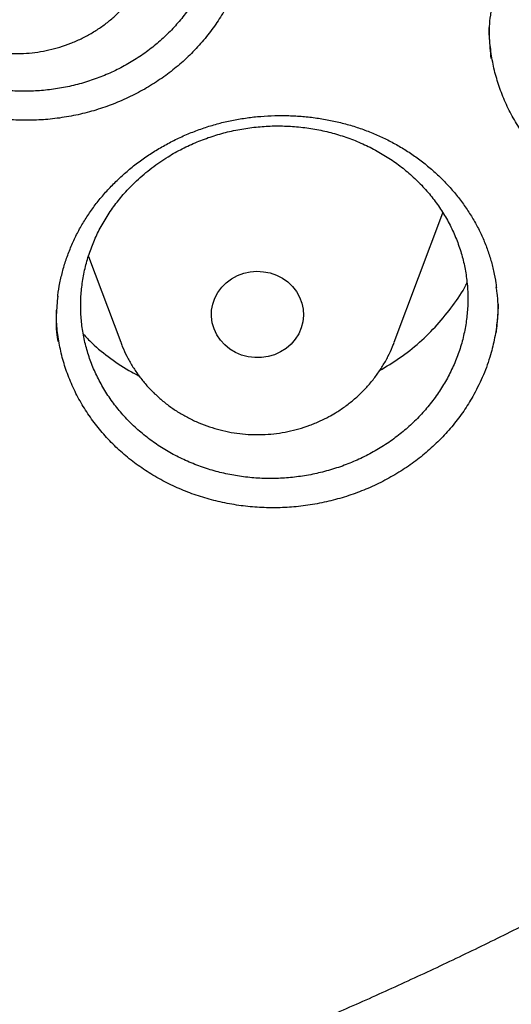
# Model space of a CAD drawing. Header units: millimetres. Extents: x 8 to 795, y 12 to 1770.
# Tile 103 of 136: x 402.19 to 406.46, y 1588.02 to 1596.57. Entities that reach past the tile are written whole.
import ezdxf

# ---------------------------------------------------------------- set-up
doc = ezdxf.new("R2010")
doc.units = ezdxf.units.MM

msp = doc.modelspace()

# ---------------------------------------------------------------- linework, layer by layer
at = {"color": 7, "linetype": 'Continuous', "lineweight": 30}
for p, q in [((405.4431, 1593.768), (405.8657, 1594.8913)), ((402.7864, 1594.5137), (403.0669, 1593.768))]:
    msp.add_line(p, q, dxfattribs=at)
at = {"color": 7, "linetype": 'Continuous', "lineweight": 30, "flags": 128}
msp.add_lwpolyline([(404.455, 1593.6845), (404.4024, 1593.6606), (404.3467, 1593.6442), (404.289, 1593.6355), (404.2306, 1593.6349), (404.1728, 1593.6422), (404.1166, 1593.6573), (404.0635, 1593.68), (404.0144, 1593.7097), (403.9704, 1593.7457), (403.9325, 1593.7874), (403.9015, 1593.8338), (403.878, 1593.884), (403.8625, 1593.9368), (403.8555, 1593.9912), (403.8569, 1594.046), (403.8668, 1594.1), (403.885, 1594.152), (403.911, 1594.201), (403.9444, 1594.246), (403.9844, 1594.2859), (404.0302, 1594.3199), (404.0808, 1594.3473), (404.1351, 1594.3675), (404.1919, 1594.3801), (404.2501, 1594.3847), (404.3084, 1594.3814), (404.3655, 1594.3701), (404.4203, 1594.3512), (404.4716, 1594.3249), (404.5183, 1594.292), (404.5593, 1594.253), (404.5939, 1594.2088), (404.6212, 1594.1604), (404.6407, 1594.1088), (404.652, 1594.055), (404.6549, 1594.0003), (404.6492, 1593.9458), (404.6351, 1593.8926), (404.6129, 1593.8419), (404.5831, 1593.7948), (404.5463, 1593.7523), (404.5033, 1593.7152), (404.455, 1593.6845)], dxfattribs=at)
at = {"color": 7, "linetype": 'Continuous', "lineweight": 30}
for points, knots in [([(356.4037, 1618.2283), (356.4013, 1618.1935), (356.3966, 1618.1228), (356.3904, 1618.0059), (356.3836, 1617.881), (356.3756, 1617.7496), (356.3675, 1617.6087), (356.3596, 1617.4575), (356.3511, 1617.2788), (356.3425, 1617.0702), (356.3344, 1616.8294), (356.3271, 1616.5403), (356.3219, 1616.1986), (356.3208, 1615.7999), (356.3255, 1615.3723), (356.3372, 1614.9124), (356.3571, 1614.4265), (356.3858, 1613.9246), (356.423, 1613.4203), (356.4683, 1612.9175), (356.5218, 1612.4164), (356.5832, 1611.9172), (356.6704, 1611.292), (356.792, 1610.5429), (356.9587, 1609.6727), (357.111, 1608.9838), (357.2344, 1608.4731), (357.3194, 1608.1377), (357.4067, 1607.8084), (357.4938, 1607.4937), (357.5776, 1607.202), (357.6565, 1606.9369), (357.7298, 1606.6981), (357.7967, 1606.4855), (357.8568, 1606.2989), (357.9096, 1606.1384), (357.9547, 1606.0036), (357.9898, 1605.8998), (358.0171, 1605.82), (358.0407, 1605.7514), (358.0669, 1605.6759), (358.0982, 1605.5866), (358.1349, 1605.4828), (358.1812, 1605.3535), (358.2383, 1605.1965), (358.3076, 1605.0093), (358.3867, 1604.8), (358.476, 1604.5689), (358.5761, 1604.316), (358.6855, 1604.0469), (358.8013, 1603.7696), (358.9631, 1603.3924), (359.1731, 1602.9222), (359.4359, 1602.3637), (359.7352, 1601.7579), (360.074, 1601.109), (360.4549, 1600.4213), (360.8466, 1599.7526), (361.2876, 1599.0389), (361.7859, 1598.2788), (362.3478, 1597.475), (362.9346, 1596.6866), (363.4712, 1596.0085), (363.9521, 1595.4302), (364.3742, 1594.9417), (364.8192, 1594.4468), (365.2879, 1593.9461), (365.7468, 1593.476), (366.1921, 1593.0368), (366.6205, 1592.6289), (367.0657, 1592.2198), (367.5272, 1591.8109), (367.9417, 1591.457), (368.296, 1591.1635), (368.578, 1590.935), (368.8416, 1590.7258), (369.0863, 1590.5355), (369.3114, 1590.3633), (369.5073, 1590.2159), (369.6754, 1590.0911), (369.8176, 1589.9868), (369.945, 1589.8942), (370.0499, 1589.8186), (370.1318, 1589.7601), (370.1903, 1589.7184), (370.24, 1589.6832), (370.2964, 1589.6434), (370.3719, 1589.5903), (370.472, 1589.5203), (370.5945, 1589.4354), (370.7396, 1589.3358), (370.9075, 1589.222), (371.1866, 1589.0352), (371.5749, 1588.7817), (372.0709, 1588.4694), (372.5807, 1588.1601), (373.1043, 1587.8545), (373.6415, 1587.5531), (374.2262, 1587.2384), (374.8607, 1586.9125), (375.5468, 1586.5782), (376.2459, 1586.256), (376.9871, 1585.9336), (377.7641, 1585.6167), (378.5755, 1585.3087), (379.3828, 1585.0241), (380.1851, 1584.7623), (380.9769, 1584.524), (381.7576, 1584.3078), (382.5274, 1584.1126), (383.2943, 1583.9355), (384.1383, 1583.7593), (385.0634, 1583.5895), (386.0705, 1583.433), (387.082, 1583.3041), (388.097, 1583.2029), (389.1147, 1583.1297), (390.1343, 1583.0845), (391.1548, 1583.0675), (392.1755, 1583.0789), (393.1953, 1583.1186), (394.2134, 1583.1863), (395.2291, 1583.282), (396.2419, 1583.4056), (397.2528, 1583.5571), (398.2556, 1583.7358), (399.2504, 1583.9413), (400.2365, 1584.1732), (401.2195, 1584.4331), (402.1282, 1584.7006), (402.9645, 1584.9697), (403.7336, 1585.2362), (404.5079, 1585.5243), (405.2944, 1585.8381), (406.092, 1586.1786), (406.8998, 1586.5472), (407.7122, 1586.9427), (408.5279, 1587.3659), (409.1892, 1587.7311), (409.6921, 1588.0213), (410.0304, 1588.2217), (410.3477, 1588.4143), (410.6431, 1588.5977), (410.9155, 1588.7705), (411.1656, 1588.9322), (411.3938, 1589.0824), (411.6022, 1589.2218), (411.7861, 1589.3465), (411.9468, 1589.457), (412.0847, 1589.5529), (412.2041, 1589.6366), (412.2995, 1589.7041), (412.3815, 1589.7624), (412.4628, 1589.8206), (412.5595, 1589.8902), (412.6735, 1589.973), (412.805, 1590.0694), (412.9539, 1590.1796), (413.1166, 1590.3015), (413.2891, 1590.4324), (413.4672, 1590.5693), (413.6494, 1590.7113), (413.9068, 1590.9147), (414.2428, 1591.1862), (414.6597, 1591.534), (415.0919, 1591.9066), (415.5381, 1592.3048), (415.9972, 1592.7297), (416.4201, 1593.1364), (416.805, 1593.5193), (417.1447, 1593.8673), (417.4754, 1594.216), (417.7905, 1594.5577), (418.0886, 1594.8901), (418.3861, 1595.2307), (418.681, 1595.5777), (418.9717, 1595.9296), (419.2419, 1596.2658), (419.494, 1596.5877), (419.7284, 1596.8945), (419.9455, 1597.1854), (420.1443, 1597.4577), (420.3313, 1597.7193), (420.5174, 1597.9849), (420.7125, 1598.2693), (420.9201, 1598.5793), (421.1394, 1598.9151), (421.3695, 1599.2774), (421.6093, 1599.6667), (421.8579, 1600.0836), (422.0943, 1600.4944), (422.3175, 1600.8954), (422.5264, 1601.283), (422.7356, 1601.6845), (422.9389, 1602.0887), (423.1377, 1602.4983), (423.3278, 1602.9048), (423.5087, 1603.3064), (423.6739, 1603.6868), (423.8242, 1604.0456), (423.9606, 1604.3824), (424.0839, 1604.6968), (424.1949, 1604.9887), (424.2802, 1605.2196), (424.3423, 1605.3912), (424.3829, 1605.5049), (424.4166, 1605.6003), (424.4435, 1605.6773), (424.4648, 1605.7388), (424.4862, 1605.8006), (424.5123, 1605.8767), (424.5467, 1605.978), (424.5885, 1606.1027), (424.6456, 1606.2756), (424.7164, 1606.4949), (424.7989, 1606.758), (424.8839, 1607.038), (424.9707, 1607.334), (425.0668, 1607.6744), (425.1714, 1608.0625), (425.2831, 1608.5016), (425.3941, 1608.9665), (425.4949, 1609.4199), (425.5857, 1609.8584), (425.6668, 1610.2786), (425.7445, 1610.7133), (425.8323, 1611.2491), (425.9225, 1611.8738), (426.0074, 1612.5765), (426.0742, 1613.2567), (426.1243, 1613.9141), (426.1594, 1614.5483), (426.1807, 1615.1589), (426.1883, 1615.6554), (426.1887, 1616.0435), (426.1862, 1616.3291), (426.1813, 1616.6077), (426.1741, 1616.875), (426.1655, 1617.1283), (426.1554, 1617.3755), (426.1441, 1617.6138), (426.1317, 1617.8412), (426.1195, 1618.0429), (426.1105, 1618.1696), (426.1063, 1618.2283)], [0, 0, 0, 0, 0.000951, 0.00193, 0.003036, 0.004253, 0.00557, 0.006974, 0.008466, 0.010552, 0.012788, 0.015174, 0.018604, 0.022304, 0.026272, 0.03051, 0.035109, 0.039809, 0.0445, 0.049182, 0.053854, 0.058517, 0.063171, 0.071403, 0.079606, 0.08778, 0.090983, 0.094182, 0.097376, 0.100428, 0.103231, 0.105785, 0.10809, 0.110147, 0.111955, 0.113514, 0.114824, 0.115886, 0.116546, 0.117156, 0.117891, 0.118757, 0.119771, 0.120935, 0.122551, 0.124388, 0.126447, 0.128728, 0.13123, 0.133951, 0.136743, 0.139516, 0.145262, 0.150923, 0.1565, 0.163835, 0.171017, 0.178053, 0.185051, 0.193962, 0.202877, 0.211797, 0.220722, 0.226386, 0.232222, 0.238234, 0.244421, 0.250785, 0.255992, 0.261311, 0.266742, 0.272286, 0.27791, 0.281398, 0.284647, 0.287657, 0.290428, 0.29296, 0.295254, 0.296996, 0.29857, 0.299975, 0.301212, 0.302031, 0.302668, 0.303134, 0.303663, 0.304513, 0.305603, 0.306932, 0.308499, 0.310306, 0.312352, 0.317473, 0.322689, 0.327986, 0.333366, 0.338829, 0.344373, 0.351014, 0.357768, 0.364616, 0.371408, 0.379162, 0.386804, 0.394332, 0.401748, 0.409052, 0.416116, 0.423071, 0.429942, 0.436807, 0.445722, 0.454637, 0.463552, 0.472466, 0.481381, 0.490295, 0.49921, 0.508124, 0.517039, 0.525953, 0.534868, 0.543782, 0.552714, 0.561687, 0.570523, 0.5794, 0.588318, 0.597277, 0.604345, 0.611477, 0.618749, 0.626162, 0.633856, 0.641697, 0.649684, 0.657818, 0.6661, 0.66977, 0.673275, 0.676573, 0.679664, 0.682548, 0.68518, 0.687613, 0.689846, 0.691879, 0.693552, 0.69506, 0.696371, 0.697452, 0.698185, 0.699064, 0.700127, 0.701375, 0.702837, 0.704492, 0.706336, 0.708286, 0.710293, 0.712359, 0.714483, 0.719094, 0.723957, 0.729073, 0.73444, 0.74006, 0.745932, 0.750271, 0.754723, 0.75908, 0.763275, 0.767308, 0.77118, 0.775537, 0.779669, 0.783578, 0.787262, 0.79079, 0.794084, 0.797145, 0.799974, 0.80285, 0.805987, 0.809384, 0.813035, 0.816945, 0.821115, 0.825545, 0.830235, 0.834102, 0.838129, 0.842317, 0.846532, 0.850561, 0.854837, 0.85888, 0.862688, 0.866263, 0.869603, 0.87271, 0.875584, 0.878223, 0.879511, 0.880626, 0.881559, 0.88231, 0.882879, 0.883358, 0.884118, 0.885104, 0.886317, 0.887757, 0.890141, 0.892693, 0.895393, 0.898242, 0.901239, 0.905195, 0.909383, 0.913804, 0.918457, 0.922275, 0.926237, 0.930343, 0.934543, 0.941328, 0.94789, 0.954228, 0.960343, 0.966236, 0.971905, 0.977351, 0.980059, 0.98271, 0.985301, 0.987816, 0.990158, 0.992312, 0.994612, 0.996657, 0.99845, 1, 1, 1, 1]), ([(358.9644, 1612.1596), (358.9677, 1612.1309), (358.9888, 1611.9472), (359.0351, 1611.6094), (359.1037, 1611.1463), (359.1806, 1610.6843), (359.2648, 1610.2235), (359.3565, 1609.7639), (359.4558, 1609.3057), (359.5625, 1608.849), (359.6767, 1608.3938), (359.7982, 1607.9404), (359.9272, 1607.4888), (360.0635, 1607.039), (360.2072, 1606.5913), (360.3582, 1606.1457), (360.5164, 1605.7024), (360.6818, 1605.2613), (360.8544, 1604.8227), (361.0342, 1604.3866), (361.2211, 1603.9532), (361.415, 1603.5225), (361.6159, 1603.0946), (361.8238, 1602.6697), (362.0386, 1602.2478), (362.2603, 1601.8291), (362.4888, 1601.4136), (362.724, 1601.0014), (362.966, 1600.5926), (363.2146, 1600.1874), (363.4698, 1599.7858), (363.7315, 1599.388), (363.9997, 1598.9939), (364.2743, 1598.6038), (364.5552, 1598.2176), (364.8424, 1597.8355), (365.1358, 1597.4576), (365.4354, 1597.084), (365.741, 1596.7147), (366.0526, 1596.3498), (366.3701, 1595.9895), (366.6935, 1595.6338), (367.0227, 1595.2828), (367.3575, 1594.9366), (367.698, 1594.5952), (368.044, 1594.2587), (368.3955, 1593.9273), (368.7523, 1593.601), (369.1144, 1593.2798), (369.4817, 1592.9639), (369.8542, 1592.6533), (370.2317, 1592.3481), (370.6141, 1592.0484), (371.0013, 1591.7542), (371.3933, 1591.4656), (371.79, 1591.1827), (372.1913, 1590.9055), (372.597, 1590.6341), (373.0072, 1590.3686), (373.4216, 1590.1091), (373.8402, 1589.8555), (374.2629, 1589.608), (374.6896, 1589.3666), (375.1202, 1589.1313), (375.5546, 1588.9023), (375.9927, 1588.6795), (376.4343, 1588.4631), (376.8795, 1588.2531), (377.328, 1588.0495), (377.7798, 1587.8523), (378.2347, 1587.6617), (378.6928, 1587.4777), (379.1537, 1587.3002), (379.6175, 1587.1295), (380.0841, 1586.9654), (380.5533, 1586.808), (381.025, 1586.6574), (381.4991, 1586.5137), (381.9755, 1586.3767), (382.454, 1586.2466), (382.9347, 1586.1235), (383.4173, 1586.0072), (383.9017, 1585.8979), (384.3879, 1585.7956), (384.8757, 1585.7003), (385.3649, 1585.6121), (385.8556, 1585.5309), (386.3475, 1585.4567), (386.8406, 1585.3896), (387.3348, 1585.3297), (387.8298, 1585.2768), (388.3257, 1585.2311), (388.8222, 1585.1925), (389.3193, 1585.1611), (389.8169, 1585.1369), (390.3148, 1585.1197), (390.8129, 1585.1098), (391.3111, 1585.107), (391.8094, 1585.1114), (392.3074, 1585.123), (392.8053, 1585.1417), (393.3028, 1585.1676), (393.7998, 1585.2006), (394.2962, 1585.2408), (394.7918, 1585.2881), (395.2867, 1585.3426), (395.7806, 1585.4041), (396.2734, 1585.4728), (396.7651, 1585.5486), (397.2555, 1585.6314), (397.7444, 1585.7212), (398.2319, 1585.8181), (398.7176, 1585.922), (399.2017, 1586.0328), (399.6839, 1586.1506), (400.164, 1586.2754), (400.6421, 1586.407), (401.118, 1586.5455), (401.5916, 1586.6908), (402.0628, 1586.8429), (402.5314, 1587.0018), (402.9973, 1587.1674), (403.4605, 1587.3397), (403.9208, 1587.5186), (404.3782, 1587.7042), (404.8324, 1587.8963), (405.2835, 1588.0949), (405.7313, 1588.2999), (406.1757, 1588.5114), (406.6165, 1588.7293), (407.0538, 1588.9534), (407.4873, 1589.1839), (407.9171, 1589.4205), (408.3429, 1589.6633), (408.7647, 1589.9122), (409.1824, 1590.1672), (409.5958, 1590.4281), (410.005, 1590.6949), (410.4097, 1590.9676), (410.81, 1591.2461), (411.2056, 1591.5303), (411.5966, 1591.8202), (411.9828, 1592.1157), (412.3641, 1592.4166), (412.7404, 1592.7231), (413.1117, 1593.0349), (413.4779, 1593.352), (413.8388, 1593.6744), (414.1945, 1594.0019), (414.5447, 1594.3344), (414.8895, 1594.672), (415.2287, 1595.0145), (415.5623, 1595.3618), (415.8902, 1595.7139), (416.2122, 1596.0707), (416.5284, 1596.4321), (416.8387, 1596.7979), (417.143, 1597.1682), (417.4411, 1597.5428), (417.7332, 1597.9217), (418.019, 1598.3047), (418.2985, 1598.6918), (418.5716, 1599.0829), (418.8384, 1599.4778), (419.0986, 1599.8766), (419.3523, 1600.279), (419.5994, 1600.685), (419.8399, 1601.0946), (420.0736, 1601.5075), (420.3006, 1601.9238), (420.5207, 1602.3433), (420.7339, 1602.7659), (420.9403, 1603.1915), (421.1396, 1603.62), (421.3319, 1604.0513), (421.5172, 1604.4854), (421.6953, 1604.9221), (421.8663, 1605.3613), (422.0302, 1605.8029), (422.1867, 1606.2468), (422.336, 1606.6928), (422.478, 1607.141), (422.6127, 1607.5912), (422.74, 1608.0433), (422.8599, 1608.4971), (422.9724, 1608.9526), (423.0774, 1609.4097), (423.1749, 1609.8682), (423.265, 1610.3281), (423.3475, 1610.7892), (423.4226, 1611.2515), (423.4896, 1611.7148), (423.5367, 1612.0703), (423.559, 1612.2715), (423.5641, 1612.3178)], [0, 0, 0, 0, 0.000972, 0.00622, 0.011468, 0.016716, 0.021964, 0.027212, 0.03246, 0.037709, 0.042957, 0.048205, 0.053453, 0.058702, 0.06395, 0.069198, 0.074447, 0.079695, 0.084943, 0.090192, 0.095441, 0.100689, 0.105938, 0.111186, 0.116435, 0.121684, 0.126933, 0.132182, 0.13743, 0.142679, 0.147928, 0.153177, 0.158426, 0.163676, 0.168925, 0.174174, 0.179423, 0.184673, 0.189922, 0.195171, 0.200421, 0.20567, 0.21092, 0.21617, 0.221419, 0.226669, 0.231919, 0.237169, 0.242418, 0.247668, 0.252918, 0.258168, 0.263418, 0.268668, 0.273918, 0.279169, 0.284419, 0.289669, 0.294919, 0.30017, 0.30542, 0.31067, 0.315921, 0.321171, 0.326422, 0.331672, 0.336923, 0.342173, 0.347424, 0.352674, 0.357925, 0.363176, 0.368426, 0.373677, 0.378928, 0.384178, 0.389429, 0.39468, 0.399931, 0.405182, 0.410432, 0.415683, 0.420934, 0.426185, 0.431436, 0.436687, 0.441938, 0.447189, 0.45244, 0.457691, 0.462942, 0.468193, 0.473444, 0.478694, 0.483945, 0.489196, 0.494447, 0.499698, 0.504949, 0.5102, 0.515451, 0.520702, 0.525953, 0.531204, 0.536455, 0.541706, 0.546957, 0.552208, 0.557459, 0.56271, 0.567961, 0.573212, 0.578463, 0.583714, 0.588965, 0.594216, 0.599467, 0.604718, 0.609968, 0.615219, 0.62047, 0.625721, 0.630972, 0.636222, 0.641473, 0.646724, 0.651975, 0.657225, 0.662476, 0.667726, 0.672977, 0.678228, 0.683478, 0.688729, 0.693979, 0.69923, 0.70448, 0.70973, 0.714981, 0.720231, 0.725481, 0.730732, 0.735982, 0.741232, 0.746482, 0.751732, 0.756982, 0.762232, 0.767482, 0.772732, 0.777982, 0.783232, 0.788481, 0.793731, 0.798981, 0.80423, 0.80948, 0.81473, 0.819979, 0.825228, 0.830478, 0.835727, 0.840976, 0.846226, 0.851475, 0.856724, 0.861973, 0.867222, 0.872471, 0.87772, 0.882969, 0.888218, 0.893467, 0.898715, 0.903964, 0.909213, 0.914461, 0.91971, 0.924958, 0.930207, 0.935455, 0.940704, 0.945952, 0.9512, 0.956449, 0.961697, 0.966945, 0.972193, 0.977442, 0.98269, 0.987938, 0.993186, 0.998434, 1, 1, 1, 1]), ([(401.0618, 1598.5454), (401.03, 1598.5141), (400.9663, 1598.4512), (400.881, 1598.3474), (400.8039, 1598.2367), (400.7376, 1598.1206), (400.6824, 1598.0006), (400.6385, 1597.8776), (400.6057, 1597.7505), (400.5848, 1597.6218), (400.5758, 1597.4924), (400.5786, 1597.3637), (400.5934, 1597.2344), (400.6201, 1597.1073), (400.6584, 1596.9832), (400.7076, 1596.8632), (400.7684, 1596.7464), (400.8515, 1596.6168), (400.9633, 1596.4788), (401.0933, 1596.355), (401.2193, 1596.2584), (401.3343, 1596.1846), (401.4552, 1596.1203), (401.5831, 1596.065), (401.7156, 1596.02), (401.8514, 1595.9856), (401.9894, 1595.9619), (402.1308, 1595.9488), (402.2727, 1595.9467), (402.4141, 1595.9557), (402.5535, 1595.9752), (402.6924, 1596.0058), (402.8277, 1596.0468), (402.9585, 1596.098), (403.0837, 1596.1586), (403.2044, 1596.2293), (403.3179, 1596.3088), (403.4235, 1596.3964), (403.5204, 1596.4912), (403.6093, 1596.594), (403.6882, 1596.703), (403.7568, 1596.8172), (403.8145, 1596.9355), (403.8617, 1597.0589), (403.8972, 1597.1851), (403.9209, 1597.3131), (403.9329, 1597.4415), (403.933, 1597.5717), (403.9211, 1597.7009), (403.8974, 1597.8282), (403.8623, 1597.9525), (403.8153, 1598.0747), (403.7573, 1598.1924), (403.6887, 1598.3047), (403.6104, 1598.4106), (403.5216, 1598.5112), (403.4078, 1598.6193), (403.264, 1598.7296), (403.1058, 1598.8222), (402.9585, 1598.8893), (402.8276, 1598.9366), (402.6933, 1598.9735), (402.5544, 1599.0002), (402.4137, 1599.0159), (402.2724, 1599.0206), (402.1316, 1599.0146), (401.9903, 1598.9975), (401.8512, 1598.9696), (401.7154, 1598.9312), (401.5842, 1598.8829), (401.4562, 1598.8241), (401.3243, 1598.7499), (401.1898, 1598.6588), (401.1046, 1598.5833), (401.0618, 1598.5454)], [0, 0, 0, 0, 0.013181, 0.026453, 0.040014, 0.053674, 0.066903, 0.080248, 0.093688, 0.107348, 0.120581, 0.133931, 0.147376, 0.161042, 0.174281, 0.187614, 0.201089, 0.214761, 0.234624, 0.254805, 0.268481, 0.281723, 0.295059, 0.308538, 0.322213, 0.335451, 0.348782, 0.362257, 0.375928, 0.38916, 0.402508, 0.415952, 0.429616, 0.442843, 0.456185, 0.469623, 0.483282, 0.496506, 0.509846, 0.523282, 0.536938, 0.550164, 0.563506, 0.576944, 0.590602, 0.603833, 0.617181, 0.630624, 0.644287, 0.657525, 0.67088, 0.684329, 0.697999, 0.711242, 0.724577, 0.738055, 0.75173, 0.771594, 0.791775, 0.805451, 0.818691, 0.832023, 0.8455, 0.859172, 0.872406, 0.885757, 0.899203, 0.912869, 0.926097, 0.939441, 0.952881, 0.966541, 0.983178, 1, 1, 1, 1]), ([(403.9904, 1596.6895), (403.9654, 1596.6462), (403.9154, 1596.5594), (403.825, 1596.4358), (403.7234, 1596.3175), (403.6113, 1596.2076), (403.4902, 1596.1074), (403.3611, 1596.0172), (403.223, 1595.9362), (403.0784, 1595.8663), (402.9287, 1595.8079), (402.7754, 1595.7615), (402.6169, 1595.7267), (402.4564, 1595.7042), (402.2952, 1595.6943), (402.1349, 1595.6966), (401.9739, 1595.7115), (401.8153, 1595.7387), (401.6602, 1595.778), (401.5101, 1595.8289), (401.3639, 1595.8918), (401.2246, 1595.9658), (401.0932, 1596.0502), (400.9708, 1596.1439), (400.8564, 1596.2479), (400.7524, 1596.3603), (400.6596, 1596.4801), (400.5785, 1596.6063), (400.5087, 1596.7398), (400.4516, 1596.8781), (400.4079, 1597.02), (400.3779, 1597.1642), (400.3608, 1597.2997), (400.3602, 1597.3871), (400.36, 1597.425)], [0, 0, 0, 0, 0.030999, 0.062217, 0.094113, 0.126242, 0.157328, 0.188639, 0.220287, 0.252397, 0.283435, 0.314695, 0.346207, 0.378234, 0.409214, 0.440411, 0.471857, 0.503815, 0.534888, 0.566179, 0.597722, 0.62978, 0.660854, 0.692146, 0.723688, 0.755747, 0.786825, 0.818122, 0.849756, 0.881849, 0.912914, 0.944197, 0.975812, 1, 1, 1, 1]), ([(400.9693, 1597.073), (400.9761, 1597.0549), (400.994, 1597.0071), (401.031, 1596.9329), (401.0791, 1596.8506), (401.1339, 1596.7722), (401.1949, 1596.6981), (401.2617, 1596.6288), (401.334, 1596.5647), (401.4112, 1596.5061), (401.493, 1596.4534), (401.5789, 1596.407), (401.6683, 1596.3672), (401.7608, 1596.3341), (401.8557, 1596.3081), (401.9525, 1596.2892), (402.0506, 1596.2777), (402.1494, 1596.2735), (402.2484, 1596.2768), (402.3468, 1596.2876), (402.444, 1596.3057), (402.5396, 1596.3311), (402.6328, 1596.3636), (402.7231, 1596.4031), (402.8099, 1596.4493), (402.8927, 1596.5019), (402.9709, 1596.5605), (403.0441, 1596.6249), (403.1119, 1596.6946), (403.1737, 1596.7691), (403.2293, 1596.848), (403.2779, 1596.9309), (403.3152, 1597.0054), (403.3332, 1597.0533), (403.34, 1597.0713)], [0, 0, 0, 0, 0.019297, 0.050898, 0.082536, 0.114218, 0.14595, 0.177736, 0.209579, 0.24148, 0.273438, 0.305452, 0.337519, 0.369635, 0.401795, 0.433995, 0.466228, 0.498488, 0.53077, 0.563065, 0.595366, 0.627664, 0.659954, 0.692226, 0.724474, 0.75669, 0.788866, 0.820997, 0.853075, 0.885096, 0.917057, 0.948956, 0.980793, 1, 1, 1, 1]), ([(406.2826, 1596.6349), (406.281, 1596.6258), (406.2677, 1596.5517), (406.265, 1596.4168), (406.2769, 1596.2929), (406.2825, 1596.234)], [0, 0, 0, 0, 0.068595, 0.557558, 1, 1, 1, 1]), ([(409.9233, 1595.8432), (409.8996, 1595.7994), (409.8521, 1595.7113), (409.7655, 1595.5853), (409.6675, 1595.4642), (409.5587, 1595.3511), (409.4406, 1595.2472), (409.3141, 1595.153), (409.1783, 1595.0677), (409.0359, 1594.9933), (408.888, 1594.9302), (408.736, 1594.8789), (408.5785, 1594.8389), (408.4187, 1594.8113), (408.2578, 1594.7961), (408.0974, 1594.7932), (407.9358, 1594.8028), (407.7764, 1594.8247), (407.6201, 1594.8589), (407.4684, 1594.9048), (407.3202, 1594.9629), (407.1787, 1595.0322), (407.0447, 1595.1122), (406.9194, 1595.2018), (406.8018, 1595.302), (406.6944, 1595.4108), (406.598, 1595.5275), (406.5131, 1595.6509), (406.4393, 1595.782), (406.3782, 1595.9182), (406.3304, 1596.0586), (406.2955, 1596.2016), (406.2751, 1596.3486), (406.2665, 1596.4514), (406.2688, 1596.5048), (406.2689, 1596.5079)], [0, 0, 0, 0, 0.030624, 0.061463, 0.09297, 0.124705, 0.155477, 0.186527, 0.217799, 0.249583, 0.280283, 0.311258, 0.342454, 0.374161, 0.404815, 0.435739, 0.466883, 0.498533, 0.529291, 0.56032, 0.591571, 0.623333, 0.654099, 0.685135, 0.716393, 0.748162, 0.778959, 0.809974, 0.841322, 0.873125, 0.903902, 0.934897, 0.96622, 0.997997, 1, 1, 1, 1]), ([(402.7101, 1594.7523), (402.719, 1594.7682), (402.746, 1594.8161), (402.796, 1594.8938), (402.8623, 1594.9842), (402.9352, 1595.0713), (403.0143, 1595.1547), (403.0993, 1595.2342), (403.1898, 1595.3091), (403.2853, 1595.379), (403.3853, 1595.4434), (403.4891, 1595.5021), (403.5963, 1595.5546), (403.7062, 1595.6007), (403.8181, 1595.6402), (403.9317, 1595.6729), (404.0471, 1595.6989), (404.1645, 1595.7184), (404.284, 1595.7315), (404.405, 1595.738), (404.5269, 1595.7378), (404.6487, 1595.7308), (404.7698, 1595.7169), (404.8891, 1595.6964), (405.006, 1595.6694), (405.1197, 1595.636), (405.2295, 1595.5964), (405.3352, 1595.5509), (405.4373, 1595.4994), (405.536, 1595.4418), (405.6312, 1595.3781), (405.7224, 1595.3086), (405.809, 1595.2337), (405.8905, 1595.1537), (405.9663, 1595.0691), (406.0359, 1594.9803), (406.0991, 1594.8879), (406.1553, 1594.7924), (406.2044, 1594.6942), (406.2461, 1594.594), (406.2805, 1594.4917), (406.3071, 1594.3875), (406.3238, 1594.3035), (406.3291, 1594.254), (406.3306, 1594.2402)], [0, 0, 0, 0, 0.01204, 0.036148, 0.060358, 0.084717, 0.109207, 0.133803, 0.158471, 0.183172, 0.207848, 0.232453, 0.256944, 0.281285, 0.305448, 0.329402, 0.353218, 0.377265, 0.401572, 0.426094, 0.450772, 0.475544, 0.50034, 0.525065, 0.549654, 0.574051, 0.598209, 0.622116, 0.645969, 0.670117, 0.694485, 0.719043, 0.743753, 0.768572, 0.793452, 0.818344, 0.843194, 0.867964, 0.892626, 0.917163, 0.941547, 0.965962, 0.990548, 1, 1, 1, 1]), ([(403.205, 1595.1711), (403.1732, 1595.1397), (403.1093, 1595.0768), (403.0238, 1594.9731), (402.9466, 1594.8625), (402.8801, 1594.7464), (402.8248, 1594.6266), (402.7808, 1594.5038), (402.7478, 1594.377), (402.7269, 1594.2486), (402.7179, 1594.1196), (402.7207, 1593.9913), (402.7355, 1593.8625), (402.7622, 1593.7358), (402.8006, 1593.6122), (402.8499, 1593.4927), (402.9109, 1593.3763), (402.9823, 1593.2658), (403.0635, 1593.1617), (403.1538, 1593.0646), (403.2541, 1592.9738), (403.3627, 1592.8913), (403.478, 1592.8181), (403.5992, 1592.7544), (403.7274, 1592.6996), (403.8602, 1592.6553), (403.9965, 1592.6214), (404.1348, 1592.5982), (404.2765, 1592.5856), (404.4187, 1592.5841), (404.5604, 1592.5935), (404.7002, 1592.6134), (404.8393, 1592.6444), (404.9749, 1592.6858), (405.1061, 1592.7372), (405.2316, 1592.7981), (405.3525, 1592.8689), (405.4662, 1592.9486), (405.5721, 1593.0363), (405.6692, 1593.1311), (405.7583, 1593.2339), (405.8375, 1593.3428), (405.9062, 1593.4569), (405.964, 1593.575), (406.0113, 1593.6983), (406.0469, 1593.8241), (406.0707, 1593.9518), (406.0827, 1594.08), (406.0829, 1594.2097), (406.071, 1594.3385), (406.0472, 1594.4654), (406.012, 1594.5892), (405.965, 1594.7109), (405.9068, 1594.828), (405.8381, 1594.9397), (405.7596, 1595.0452), (405.6706, 1595.1451), (405.5728, 1595.2373), (405.4671, 1595.3211), (405.3542, 1595.3963), (405.2331, 1595.4632), (405.1061, 1595.5203), (404.9749, 1595.5671), (404.8403, 1595.6034), (404.7011, 1595.6296), (404.5601, 1595.6447), (404.4184, 1595.6489), (404.2773, 1595.6424), (404.1356, 1595.6249), (403.9963, 1595.5966), (403.8601, 1595.5579), (403.7286, 1595.5093), (403.6003, 1595.4502), (403.4681, 1595.3758), (403.3334, 1595.2845), (403.248, 1595.209), (403.205, 1595.1711)], [0, 0, 0, 0, 0.013179, 0.02645, 0.040009, 0.053668, 0.066895, 0.080238, 0.093677, 0.107335, 0.120568, 0.133918, 0.147363, 0.161027, 0.174268, 0.187625, 0.201077, 0.21475, 0.227947, 0.241236, 0.254813, 0.268491, 0.281735, 0.295072, 0.308552, 0.32223, 0.335468, 0.348824, 0.362275, 0.375946, 0.389177, 0.402525, 0.415968, 0.429632, 0.442856, 0.456197, 0.469633, 0.483289, 0.496511, 0.509849, 0.523282, 0.536935, 0.550159, 0.5635, 0.576935, 0.590591, 0.603821, 0.617168, 0.630611, 0.644273, 0.657511, 0.670866, 0.684316, 0.697987, 0.711231, 0.724567, 0.738047, 0.751724, 0.764921, 0.77821, 0.791788, 0.805465, 0.818706, 0.83204, 0.845517, 0.859191, 0.872424, 0.885775, 0.89922, 0.912886, 0.926112, 0.939455, 0.952893, 0.966551, 0.983183, 1, 1, 1, 1]), ([(402.5203, 1594.1664), (402.5206, 1594.1692), (402.5242, 1594.2087), (402.5383, 1594.2843), (402.563, 1594.3925), (402.596, 1594.4987), (402.6359, 1594.6025), (402.6749, 1594.6868), (402.7013, 1594.7359), (402.7101, 1594.7523)], [0, 0, 0, 0, 0.013675, 0.194786, 0.375419, 0.555253, 0.734026, 0.91155, 1, 1, 1, 1]), ([(405.3155, 1593.5225), (405.3744, 1593.5579), (405.4968, 1593.6313), (405.6641, 1593.7659), (405.8199, 1593.918), (405.9537, 1594.0855), (406.0382, 1594.2085), (406.0712, 1594.2773), (406.074, 1594.2832)], [0, 0, 0, 0, 0.184581, 0.383587, 0.583227, 0.782232, 0.981214, 1, 1, 1, 1]), ([(406.3301, 1593.8534), (406.3356, 1593.9027), (406.3481, 1594.0172), (406.3456, 1594.1484), (406.3321, 1594.2282), (406.3295, 1594.2437)], [0, 0, 0, 0, 0.3789284, 0.8798692, 1, 1, 1, 1]), ([(402.5204, 1594.17), (402.5149, 1594.1152), (402.5029, 1593.995), (402.5058, 1593.8618), (402.5192, 1593.7855), (402.5212, 1593.7737)], [0, 0, 0, 0, 0.415192, 0.909461, 1, 1, 1, 1]), ([(406.3438, 1594.1116), (406.344, 1594.1079), (406.3461, 1594.0555), (406.3378, 1593.9536), (406.3175, 1593.8063), (406.2788, 1593.6491), (406.2214, 1593.483), (406.1638, 1593.3709), (406.1349, 1593.3145)], [0, 0, 0, 0, 0.013334, 0.191385, 0.370705, 0.552967, 0.775246, 1, 1, 1, 1]), ([(406.1349, 1593.3145), (406.1097, 1593.2716), (406.059, 1593.1855), (405.9677, 1593.0628), (405.8653, 1592.9455), (405.7524, 1592.8366), (405.6306, 1592.7371), (405.5008, 1592.6477), (405.3619, 1592.5675), (405.2168, 1592.4984), (405.0666, 1592.4406), (404.9129, 1592.3949), (404.754, 1592.3606), (404.5934, 1592.3387), (404.4321, 1592.3293), (404.2717, 1592.332), (404.1107, 1592.3473), (403.9522, 1592.3747), (403.7973, 1592.4143), (403.6475, 1592.4653), (403.5017, 1592.5284), (403.3629, 1592.6024), (403.232, 1592.6867), (403.1101, 1592.7804), (402.9963, 1592.8843), (402.8931, 1592.9965), (402.801, 1593.1161), (402.7207, 1593.2419), (402.6518, 1593.3751), (402.5957, 1593.5129), (402.5529, 1593.6544), (402.524, 1593.7981), (402.5081, 1593.9293), (402.5081, 1594.0125), (402.5081, 1594.0464)], [0, 0, 0, 0, 0.031035, 0.062289, 0.09422, 0.126382, 0.157545, 0.188932, 0.220658, 0.252846, 0.283928, 0.315287, 0.346871, 0.378972, 0.409998, 0.441297, 0.472818, 0.504852, 0.535977, 0.567378, 0.599002, 0.631144, 0.662278, 0.693686, 0.725319, 0.757467, 0.788641, 0.820034, 0.851764, 0.883955, 0.915118, 0.9465, 0.978215, 1, 1, 1, 1]), ([(402.7425, 1593.8393), (402.7667, 1593.8132), (402.8385, 1593.7361), (402.9788, 1593.6257), (403.1165, 1593.5309), (403.2035, 1593.4884), (403.2252, 1593.4778)], [0, 0, 0, 0, 0.179587, 0.531186, 0.882825, 1, 1, 1, 1]), ([(403.0667, 1593.7712), (403.0712, 1593.7584), (403.0864, 1593.7158), (403.1196, 1593.6462), (403.1658, 1593.5629), (403.2191, 1593.4835), (403.2785, 1593.4083), (403.3438, 1593.3377), (403.4147, 1593.2722), (403.4907, 1593.2121), (403.5713, 1593.1579), (403.6562, 1593.1098), (403.7447, 1593.0682), (403.8365, 1593.0333), (403.9308, 1593.0055), (404.0272, 1592.9847), (404.125, 1592.9713), (404.2237, 1592.9652), (404.3227, 1592.9666), (404.4213, 1592.9754), (404.5189, 1592.9916), (404.6149, 1593.0151), (404.7088, 1593.0459), (404.7958, 1593.0815), (404.8499, 1593.1095), (404.8749, 1593.1224)], [0, 0, 0, 0, 0.018965, 0.063214, 0.10751, 0.151865, 0.196288, 0.240786, 0.285363, 0.33002, 0.374759, 0.419576, 0.464469, 0.509431, 0.554458, 0.599542, 0.644674, 0.689847, 0.735052, 0.78028, 0.825517, 0.870755, 0.915982, 0.961189, 1, 1, 1, 1]), ([(404.8749, 1593.1224), (404.8938, 1593.133), (404.9412, 1593.1596), (405.0135, 1593.2079), (405.0905, 1593.268), (405.1623, 1593.3338), (405.2285, 1593.4048), (405.2887, 1593.4805), (405.3427, 1593.5605), (405.3894, 1593.6443), (405.4224, 1593.713), (405.4372, 1593.7544), (405.4413, 1593.7658)], [0, 0, 0, 0, 0.073665, 0.184789, 0.295846, 0.406737, 0.517445, 0.627952, 0.73825, 0.848334, 0.958205, 1, 1, 1, 1])]:
    msp.add_open_spline(points, degree=3, knots=knots, dxfattribs=at)

doc.saveas('drawing.dxf')
